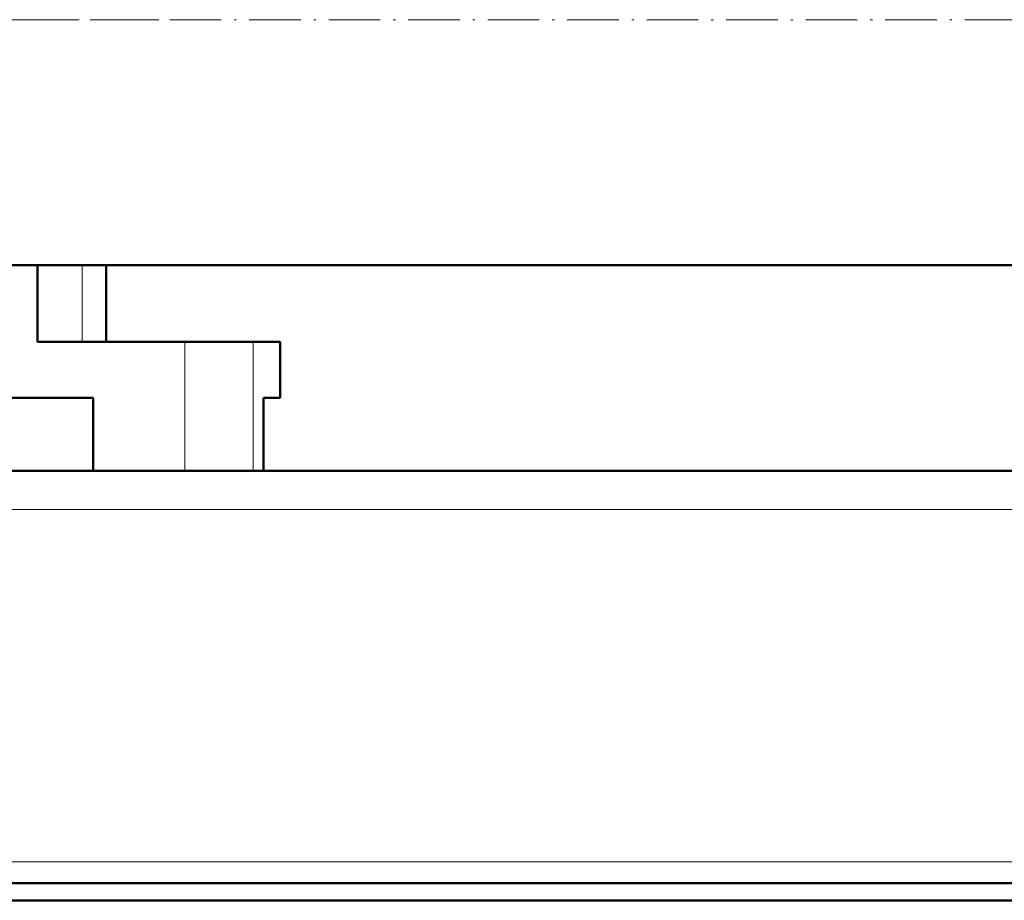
# Model space of a CAD drawing. Extents: x -1976 to 2357, y -1877 to 748.
# Tile 36 of 61: x -16 to 214, y -448 to -243. Entities that reach past the tile are written whole.
import ezdxf

# ---------------------------------------------------------------- set-up
doc = ezdxf.new("R2010")
doc.units = 0
doc.linetypes.add('DASHDOT', pattern=[18.5, 12, -3, 0.5, -3])

msp = doc.modelspace()

# ---------------------------------------------------------------- linework, layer by layer
at = {"color": 7, "linetype": 'DASHDOT', "lineweight": 18}
for p, q in [((-424.64, -242.93), (765.77, -242.93)), ((16.82, -242.93), (-223.68, -242.93))]:
    msp.add_line(p, q, dxfattribs=at)
at = {"color": 7, "lineweight": 50}
for p, q in [((618.57, -300.08), (-325.43, -300.08)), ((-11.38, -300.08), (-11.38, -317.93)), ((4.57, -300.08), (4.57, -317.93)), ((-11.38, -317.93), (22.86, -317.93)), ((22.86, -317.93), (38.76, -317.93)), ((38.76, -317.93), (45.07, -317.93)), ((45.07, -330.93), (45.07, -317.93)), ((1.57, -330.93), (-74.93, -330.93)), ((1.57, -330.93), (1.57, -347.93)), ((41.21, -347.93), (41.21, -330.93)), ((45.07, -330.93), (41.21, -330.93)), ((41.21, -330.93), (41.21, -347.93)), ((587.57, -347.93), (-294.43, -347.93)), ((22.86, -347.93), (1.57, -347.93)), ((38.76, -347.93), (22.86, -347.93)), ((41.21, -347.93), (38.76, -347.93)), ((586.57, -443.93), (-293.43, -443.93)), ((-293.43, -447.93), (586.57, -447.93))]:
    msp.add_line(p, q, dxfattribs=at)
at = {"color": 7, "lineweight": 18}
for p, q in [((-1.05, -300.08), (-1.05, -317.93)), ((22.86, -317.93), (22.86, -347.93)), ((38.76, -317.93), (38.76, -347.93)), ((587.57, -356.93), (-294.43, -356.93)), ((596.57, -438.93), (-303.43, -438.93))]:
    msp.add_line(p, q, dxfattribs=at)

doc.saveas('drawing.dxf')
